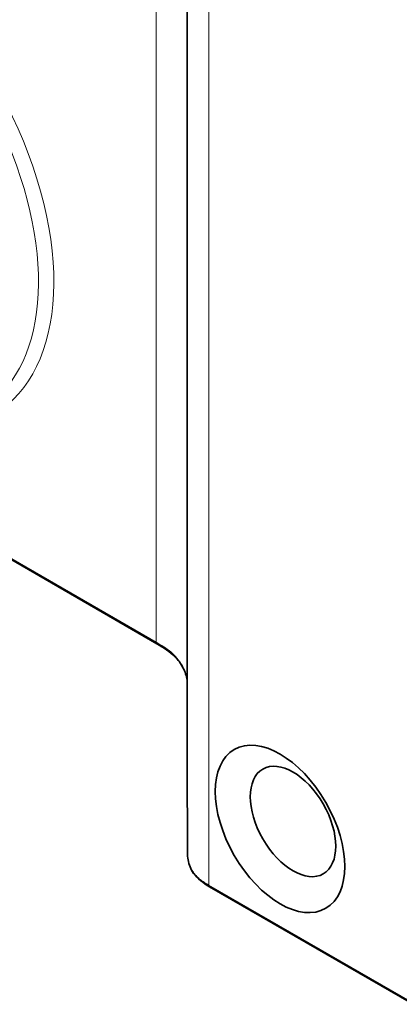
# Model space of a CAD drawing. Header units: millimetres. Extents: x 10 to 830, y 10 to 584.
# Tile 152 of 174: x 681 to 692, y 472 to 499. Entities that reach past the tile are written whole.
import ezdxf

# ---------------------------------------------------------------- set-up
doc = ezdxf.new("R2010")
doc.units = ezdxf.units.MM
doc.header["$LTSCALE"] = 2
doc.layers.add('Sichtbar (ISO)', color=7, linetype='Continuous', lineweight=35)
doc.layers.add('Sichtbar schmal (ISO)', color=7, linetype='Continuous', lineweight=18)

msp = doc.modelspace()

# ---------------------------------------------------------------- linework, layer by layer
at = {"layer": 'Sichtbar (ISO)'}
for p, q in [((685.72780156, 511.5915629), (685.72780156, 478.85005001)), ((677.44534875, 486.11580476), (684.89887795, 481.81250767)), ((685.72780156, 478.85005001), (685.72780156, 478.85003289)), ((686.33979587, 475.1847007), (748.61571667, 439.22968106))]:
    msp.add_line(p, q, dxfattribs=at)
for centre, major_axis in [((688.26233698, 476.76215536), (1.25, -2.16506351)), ((688.61589037, 476.9662795), (0.825, -1.42894192))]:
    msp.add_ellipse(centre, major_axis=major_axis, ratio=0.5773502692, dxfattribs=at)
for points, knots in [([(685.72780156, 480.82377904), (685.70725129, 480.93701379), (685.66962482, 481.04982316), (685.55746512, 481.26430994), (685.48215535, 481.36806062), (685.25931827, 481.59197184), (685.08420472, 481.7055195), (684.89887915, 481.81250698)], [0.03324269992, 0.03324269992, 0.03324269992, 0.03324269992, 0.09559707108, 0.09559707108, 0.15590462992, 0.15590462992, 0.23475972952, 0.23475972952, 0.23475972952, 0.23475972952]), ([(686.33979587, 475.1847007), (686.16447759, 475.28592076), (686.00203441, 475.40877719), (685.82259192, 475.66553778), (685.77446958, 475.79231443), (685.7413317, 475.98421447), (685.73767358, 476.04982131), (685.73548078, 476.15905441), (685.73540083, 476.20396113), (685.73412357, 476.38468495), (685.73376409, 476.52022885), (685.73286743, 477.06199411), (685.73183038, 477.46783683), (685.72898863, 478.19927856), (685.72780155, 478.52461634), (685.72780155, 478.85003289)], [0, 0, 0, 0, 0.07400716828, 0.07400716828, 0.13526823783, 0.13526823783, 0.167297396, 0.167297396, 0.19074944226, 0.19074944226, 0.26109936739, 0.26109936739, 0.47214881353, 0.47214881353, 0.64115544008, 0.64115544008, 0.64115544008, 0.64115544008])]:
    msp.add_open_spline(points, degree=3, knots=knots, dxfattribs=at)
at = {"layer": 'Sichtbar schmal (ISO)'}
for p, q in [((684.87816727, 514.59979828), (684.87816727, 481.85828538)), ((686.3190852, 507.97199131), (686.3190852, 475.23047841)), ((677.4861489, 486.12606918), (684.87816727, 481.85828538)), ((686.3190852, 475.23047841), (748.595006, 439.27545877))]:
    msp.add_line(p, q, dxfattribs=at)
for centre, major_axis, ratio, start_param, end_param in [((676.54450972, 494.87551545), (3.91969086, -6.78910372), 0.5773502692, 6.0538316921, 8.9998259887), ((676.33793066, 494.75624697), (3.76974226, -6.52938513), 0.5773502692, 6.2646680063, 9.0986738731), ((684.94887795, 481.89911021), (-0.05, -0.08660254), 0.5773502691, 5.4977871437, 6.2832093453), ((686.38979587, 475.27130324), (-0.05, -0.08660254), 0.5773502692, 5.4977871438, 6.2831853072)]:
    msp.add_ellipse(centre, major_axis=major_axis, ratio=ratio, start_param=start_param, end_param=end_param, dxfattribs=at)
for points, knots in [([(684.87816727, 481.85828538), (685.01886413, 481.77705401), (685.15888698, 481.69243533), (685.28015306, 481.58957274), (685.40141913, 481.48671015), (685.50381095, 481.36551561), (685.57845909, 481.23744437), (685.65310724, 481.10937313), (685.70050466, 480.97453981), (685.7251053, 480.84443881), (685.72603695, 480.83951175), (685.72693443, 480.8345914), (685.727799, 480.82967869)], [0, 0, 0, 0, 0.28294344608, 0.28294344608, 0.28294344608, 0.56588689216, 0.56588689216, 0.56588689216, 0.84883033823, 0.84883033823, 0.84883033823, 0.85954570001, 0.85954570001, 0.85954570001, 0.85954570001]), ([(685.72780156, 478.85003289), (685.72780157, 478.78827122), (685.72784462, 478.72643289), (685.72792311, 478.66452975), (685.72802796, 478.58182977), (685.72819603, 478.49901411), (685.72840915, 478.41611099), (685.72860573, 478.3396462), (685.72884063, 478.26310701), (685.72909959, 478.18651556), (685.72933883, 478.11575566), (685.72959861, 478.04495116), (685.72986766, 477.9741195), (685.73011679, 477.90852984), (685.73037388, 477.84291683), (685.73062998, 477.77729451), (685.73086782, 477.71634891), (685.73110481, 477.65539575), (685.73133395, 477.59445188), (685.73154719, 477.53773278), (685.73175363, 477.48102172), (685.7319476, 477.42433238), (685.732128, 477.37160785), (685.73229761, 477.3189021), (685.73245188, 477.26622592), (685.73259511, 477.21732188), (685.73272511, 477.16844332), (685.73283824, 477.11959954), (685.73294325, 477.07425701), (685.73303371, 477.02894452), (685.73310679, 476.9836671), (685.73317471, 476.94159368), (685.73322764, 476.89954738), (685.73327742, 476.85750527), (685.73332366, 476.81845377), (685.73336718, 476.77940588), (685.73341734, 476.74034489), (685.73346387, 476.70410229), (685.73351613, 476.6678484), (685.73358171, 476.63156953), (685.73364251, 476.59793795), (685.73371475, 476.56428489), (685.73380413, 476.53059947), (685.73388702, 476.49936098), (685.73398464, 476.46809466), (685.73410275, 476.43679202), (685.73421228, 476.40776426), (685.73433944, 476.37870528), (685.73448467, 476.34960758), (685.73461845, 476.32280399), (685.73476754, 476.29596754), (685.734946, 476.26909485), (685.73510856, 476.24461619), (685.73529554, 476.22010745), (685.73547306, 476.19555813), (685.73563483, 476.17318586), (685.73578878, 476.15079691), (685.73614279, 476.12833454), (685.73647208, 476.10744028), (685.7369734, 476.08644465), (685.73791273, 476.06528225), (685.7388122, 476.04501807), (685.74011242, 476.02460088), (685.74202208, 476.00396137), (685.74391156, 475.98353991), (685.74639685, 475.96290042), (685.74969681, 475.94200284), (685.75302478, 475.92092786), (685.75718881, 475.89956204), (685.76228505, 475.87797416), (685.76745552, 475.85607178), (685.7735815, 475.8339751), (685.78070673, 475.81181286), (685.78779351, 475.7897702), (685.79586889, 475.76766265), (685.80498164, 475.74564211), (685.81354789, 475.72494216), (685.82303095, 475.70431926), (685.8334823, 475.68389523), (685.84293278, 475.66542711), (685.85316708, 475.64713349), (685.86418583, 475.6290991), (685.87429814, 475.61254829), (685.88507223, 475.5962143), (685.89646392, 475.58014142), (685.90739051, 475.56472476), (685.91888539, 475.54954838), (685.93092241, 475.53465192), (685.94295193, 475.51976475), (685.95552297, 475.50515728), (685.96860025, 475.49087439), (685.98209759, 475.47613272), (685.9961348, 475.46173678), (686.0106994, 475.44771917), (686.0261875, 475.43281274), (686.04225387, 475.41834987), (686.05882987, 475.40440167), (686.07660576, 475.3894438), (686.09503941, 475.37501282), (686.11392478, 475.36106611), (686.13388236, 475.34632758), (686.15434558, 475.33212914), (686.17516475, 475.31834747), (686.19746833, 475.30358316), (686.22018133, 475.28929726), (686.24313733, 475.27533158), (686.26821829, 475.26007314), (686.29359103, 475.2451975), (686.3190852, 475.23047841)], [0.33473347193, 0.33473347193, 0.33473347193, 0.33473347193, 0.36871904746, 0.36871904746, 0.36871904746, 0.41412233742, 0.41412233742, 0.41412233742, 0.45599956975, 0.45599956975, 0.45599956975, 0.49468833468, 0.49468833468, 0.49468833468, 0.53051388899, 0.53051388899, 0.53051388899, 0.5637862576, 0.5637862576, 0.5637862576, 0.59475211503, 0.59475211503, 0.59475211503, 0.62355223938, 0.62355223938, 0.62355223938, 0.65028998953, 0.65028998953, 0.65028998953, 0.67511111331, 0.67511111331, 0.67511111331, 0.69817579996, 0.69817579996, 0.69817579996, 0.71959981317, 0.71959981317, 0.71959981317, 0.73947801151, 0.73947801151, 0.73947801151, 0.7579056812, 0.7579056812, 0.7579056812, 0.77499475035, 0.77499475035, 0.77499475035, 0.79084189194, 0.79084189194, 0.79084189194, 0.80543962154, 0.80543962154, 0.80543962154, 0.81873687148, 0.81873687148, 0.81873687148, 0.83085491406, 0.83085491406, 0.83085491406, 0.84212698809, 0.84212698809, 0.84212698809, 0.85292062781, 0.85292062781, 0.85292062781, 0.86360023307, 0.86360023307, 0.86360023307, 0.87437050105, 0.87437050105, 0.87437050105, 0.8852976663, 0.8852976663, 0.8852976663, 0.89616587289, 0.89616587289, 0.89616587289, 0.90638230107, 0.90638230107, 0.90638230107, 0.91562035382, 0.91562035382, 0.91562035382, 0.92409844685, 0.92409844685, 0.92409844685, 0.9322304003, 0.9322304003, 0.9322304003, 0.94035728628, 0.94035728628, 0.94035728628, 0.9487452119, 0.9487452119, 0.9487452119, 0.95766499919, 0.95766499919, 0.95766499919, 0.9672304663, 0.9672304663, 0.9672304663, 0.9773390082, 0.9773390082, 0.9773390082, 0.98816828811, 0.98816828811, 0.98816828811, 1, 1, 1, 1])]:
    msp.add_open_spline(points, degree=3, knots=knots, dxfattribs=at)

doc.saveas('drawing.dxf')
